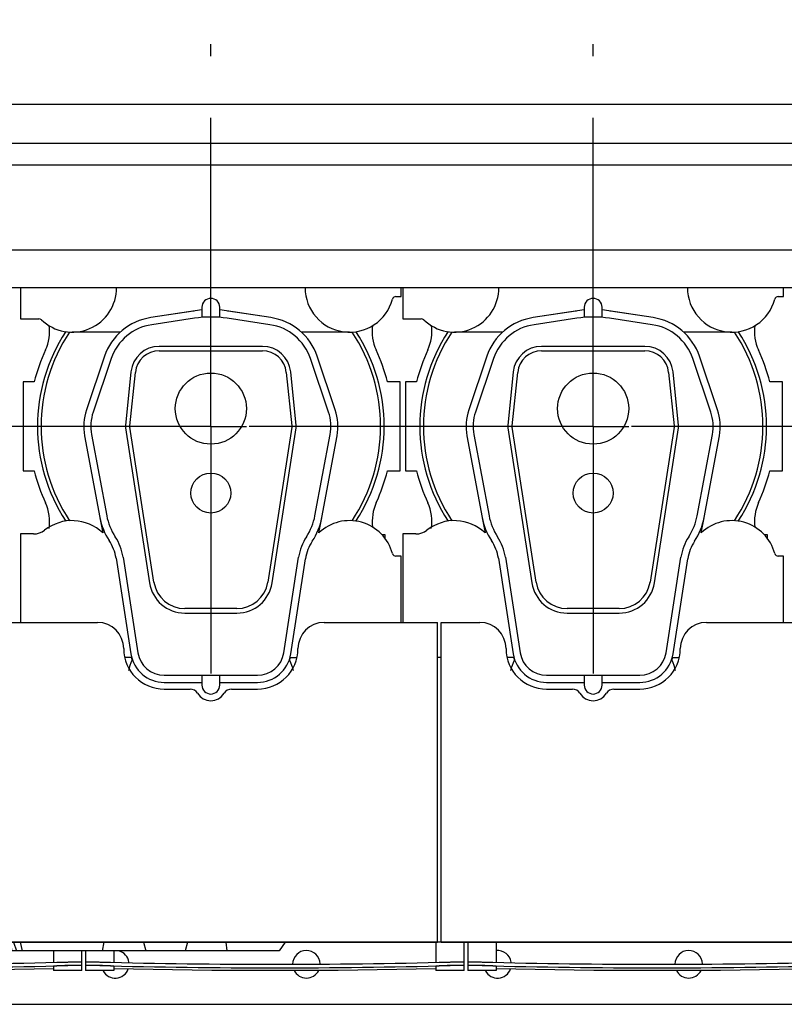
# Model space of a CAD drawing. Header units: millimetres. Extents: x 0 to 841, y 0 to 594.
# Tile 25 of 58: x 597 to 640, y 182 to 238. Entities that reach past the tile are written whole.
import ezdxf
from ezdxf.enums import TextEntityAlignment as Align

# ---------------------------------------------------------------- set-up
doc = ezdxf.new("R2010")
doc.units = ezdxf.units.MM
doc.header["$LTSCALE"] = 46.255
doc.linetypes.add('CENTER', pattern=[0.6, 0.375, -0.075, 0.075, -0.075])
doc.layers.get('0').update_dxf_attribs({"linetype": 'CONTINUOUS'})
for name, color, linetype in [('25087_000000_IMO-2_SKL_PBL456', 7, 'CONTINUOUS'), ('25087_030000_TLKGS_V_ABL439', 7, 'CONTINUOUS'), ('25087_100000_TLKGS_V_ABL440', 7, 'CONTINUOUS'), ('25087_200000_TLKGS_V_ABL450', 7, 'CONTINUOUS'), ('25087_700000_TLKGS_V_ABL445', 7, 'CONTINUOUS'), ('top_7_VBL429', 7, 'CONTINUOUS')]:
    doc.layers.add(name, color=color, linetype=linetype)
doc.styles.get("Standard").update_dxf_attribs({"font": 'txt', "width": 0.6})
doc.dimstyles.new('DIMSTYLE_2', dxfattribs={"dimtxt": 3.5, "dimasz": 3.5, "dimexe": 1.8, "dimexo": 0, "dimgap": 0.875, "dimtad": 1, "dimdec": 0, "dimlfac": 20, "dimdsep": 46, "dimtxsty": 'STANDARD', "dimblk": '_FILLED', "dimblk1": '_FILLED', "dimblk2": '_FILLED', "dimcen": 0.09, "dimadec": 0, "dimazin": 0, "dimtp": 2, "dimtm": 2, "dimtfac": 1, "dimtdec": 0, "dimtofl": 0, "dimtmove": 0, "dimatfit": 3, "dimldrblk": '_FILLED', "dimfxl": 1, "dimtolj": 1, "dimarcsym": 0})

# ---------------------------------------------------------------- blocks, each defined once
blk = doc.blocks.new('_FILLED')
at = {"color": 0, "linetype": 'BYBLOCK'}
blk.add_solid([(0, 0), (-1, 0.167), (-1, -0.167)], dxfattribs=at)
blk = doc.blocks.new('*D3')
at = {"color": 2, "linetype": 'CONTINUOUS'}
for p, q in [((466.4, 247.5), (466.4, 290.601)), ((758.097, 220.292), (758.097, 290.601)), ((466.4, 288.8), (612.249, 288.8)), ((758.097, 288.8), (612.249, 288.8))]:
    blk.add_line(p, q, dxfattribs=at)
at = {"color": 2, "linetype": 'CONTINUOUS', "xscale": 3.5, "yscale": 3.5, "zscale": 3.5, "rotation": 180}
blk.add_blockref('_FILLED', (466.4, 288.8), dxfattribs=at)
at = {"color": 2, "linetype": 'CONTINUOUS', "xscale": 3.5, "yscale": 3.5, "zscale": 3.5}
blk.add_blockref('_FILLED', (758.097, 288.8), dxfattribs=at)
at = {"color": 2, "linetype": 'CONTINUOUS', "width": 0.654762}
blk.add_text('5834', height=3.5, dxfattribs=at).set_placement((612.249, 289.675), align=Align.CENTER)
blk = doc.blocks.new('25087_111000_21_SIMPLE1_T1_A_PBL442', base_point=(578.375, 213.938))
at = {"layer": '25087_111000_21_SIMPLE1_T1_A_PBL442', "color": 7, "linetype": 'CONTINUOUS'}
for p, q in [((620.45, 186), (620.25, 186)), ((485.175, 182.5), (664.4, 182.5))]:
    blk.add_line(p, q, dxfattribs=at)
for centre, start, end in [((602.125, 184.75), 8.7984, 75.7312), ((612.875, 184.75), 2.4062, 179.0556), ((623.625, 184.75), 8.7984, 95.4488), ((634.375, 184.75), 2.4062, 179.0556), ((602.125, 184.75), 208.1676, 340.0843), ((612.875, 184.75), 206.8041, 333.1958), ((623.625, 184.75), 208.1676, 340.0843), ((634.375, 184.75), 206.8041, 333.1958)]:
    blk.add_arc(centre, 0.775, start, end, dxfattribs=at)
blk = doc.blocks.new('25087_111000_21_SIMPLE1_T2_A_PBL513', base_point=(629.05, 214.681))
at = {"layer": '25087_111000_21_SIMPLE1_T2_A_PBL513', "color": 7, "linetype": 'CONTINUOUS'}
for p, q in [((619.064, 217.5), (618.45, 217.5)), ((618.45, 217.5), (618.45, 212.5)), ((639.65, 217.5), (638.936, 217.5)), ((639.65, 212.5), (639.65, 217.5)), ((618.45, 212.5), (619.064, 212.5)), ((638.936, 212.5), (639.65, 212.5)), ((638.801, 208.9), (638.625, 208.9)), ((638.801, 208.688), (638.801, 208.9))]:
    blk.add_line(p, q, dxfattribs=at)
for centre, radius, start, end in [((617.428, 220.347), 2.502, 335.2009, 7.4897), ((640.574, 220.349), 2.505, 172.6385, 204.8049), ((629, 215), 10.245, 155.2009, 165.8767), ((629, 215), 10.245, 14.1233, 24.8049), ((629, 215), 10.245, 194.1233, 204.8044), ((629, 215), 10.245, 335.2611, 345.8767), ((617.426, 209.651), 2.505, 350.8527, 24.8044), ((640.598, 209.656), 2.524, 155.2593, 187.4518)]:
    blk.add_arc(centre, radius, start, end, dxfattribs=at)
blk = doc.blocks.new('25087_111000_21_SIMPLE1_T2_A_PBL514', base_point=(607.55, 214.681))
at = {"layer": '25087_111000_21_SIMPLE1_T2_A_PBL514', "color": 7, "linetype": 'CONTINUOUS'}
for p, q in [((597.564, 217.5), (596.95, 217.5)), ((596.95, 217.5), (596.95, 212.5)), ((618.15, 217.5), (617.436, 217.5)), ((618.15, 212.5), (618.15, 217.5)), ((596.95, 212.5), (597.564, 212.5)), ((617.436, 212.5), (618.15, 212.5)), ((617.301, 208.9), (617.125, 208.9)), ((617.301, 208.688), (617.301, 208.9))]:
    blk.add_line(p, q, dxfattribs=at)
for centre, radius, start, end in [((595.928, 220.347), 2.502, 335.2009, 7.4897), ((619.074, 220.349), 2.505, 172.6385, 204.8049), ((607.5, 215), 10.245, 155.2009, 165.8767), ((607.5, 215), 10.245, 14.1233, 24.8049), ((607.5, 215), 10.245, 194.1233, 204.8044), ((607.5, 215), 10.245, 335.2611, 345.8767), ((595.926, 209.651), 2.505, 350.8527, 24.8044), ((619.098, 209.656), 2.524, 155.2593, 187.4518)]:
    blk.add_arc(centre, radius, start, end, dxfattribs=at)
blk = doc.blocks.new('25087_111000_21_SIMPLE1_A_ABL441', base_point=(578.375, 213.938))
at = {"layer": '25087_111000_21_SIMPLE1_T1_A_PBL442'}
blk.add_blockref('25087_111000_21_SIMPLE1_T1_A_PBL442', (578.375, 213.938), dxfattribs=at)
at = {"layer": '25087_111000_21_SIMPLE1_T2_A_PBL513'}
blk.add_blockref('25087_111000_21_SIMPLE1_T2_A_PBL513', (629.05, 214.681), dxfattribs=at)
at = {"layer": '25087_111000_21_SIMPLE1_T2_A_PBL514'}
blk.add_blockref('25087_111000_21_SIMPLE1_T2_A_PBL514', (607.55, 214.681), dxfattribs=at)
blk = doc.blocks.new('25087_111200_24_SIMPLE1_T3_X_PBL481', base_point=(632.6, 185.2))
at = {"layer": '25087_111200_24_SIMPLE1_T3_X_PBL481', "color": 7, "linetype": 'CONTINUOUS'}
for p, q in [((621.95, 186), (621.95, 184.4)), ((623.55, 186), (623.55, 184.863)), ((641.65, 186), (641.65, 184.863)), ((643.25, 184.4), (643.25, 186)), ((621.95, 184.681), (621.95, 184.681)), ((623.55, 184.4), (621.95, 184.4)), ((622.7, 184.88), (622.75, 184.878)), ((622.75, 184.678), (622.7, 184.679)), ((623.55, 184.639), (623.55, 184.4)), ((641.65, 184.639), (641.65, 184.4)), ((643.25, 184.4), (641.65, 184.4)), ((642.45, 184.878), (642.5, 184.88)), ((642.5, 184.679), (642.45, 184.678)), ((643.25, 184.681), (643.25, 184.681))]:
    blk.add_line(p, q, dxfattribs=at)
blk.add_lwpolyline([(623.55, 184.52), (629.047, 184.417), (636.153, 184.417), (641.65, 184.52)], dxfattribs=at)
for radius, start, end in [(378.214, 268.50765, 271.49235), (378.414, 268.50844, 271.49156)]:
    blk.add_arc((632.6, 562.964), radius, start, end, dxfattribs=at)
for points, knots in [([(621.95, 184.882), (621.95, 184.884), (621.957, 184.884), (621.966, 184.886), (621.985, 184.886), (622.009, 184.887), (622.041, 184.888), (622.095, 184.889), (622.176, 184.889), (622.289, 184.888), (622.417, 184.886), (622.556, 184.883), (622.651, 184.881), (622.7, 184.88)], [0, 0, 0, 0, 0.005255, 0.019758, 0.043633, 0.076691, 0.118629, 0.16905, 0.293333, 0.444777, 0.617559, 0.805035, 1, 1, 1, 1]), ([(622.7, 184.679), (622.651, 184.681), (622.556, 184.683), (622.417, 184.686), (622.289, 184.688), (622.176, 184.689), (622.095, 184.689), (622.041, 184.688), (622.009, 184.687), (621.985, 184.686), (621.966, 184.686), (621.957, 184.684), (621.95, 184.683), (621.95, 184.682)], [0, 0, 0, 0, 0.194964, 0.38244, 0.555223, 0.706666, 0.83095, 0.881371, 0.92331, 0.956368, 0.980242, 0.994746, 1, 1, 1, 1]), ([(622.75, 184.678), (622.698, 184.68), (622.596, 184.682), (622.448, 184.685), (622.312, 184.687), (622.192, 184.688), (622.105, 184.688), (622.048, 184.687), (622.014, 184.687), (621.988, 184.685), (621.967, 184.685), (621.958, 184.683), (621.95, 184.682), (621.95, 184.681)], [0, 0, 0, 0, 0.194623, 0.381798, 0.554357, 0.705687, 0.829993, 0.880481, 0.922526, 0.95573, 0.979789, 0.994513, 1, 1, 1, 1]), ([(623.55, 184.639), (623.55, 184.641), (623.542, 184.642), (623.533, 184.644), (623.513, 184.646), (623.487, 184.648), (623.453, 184.651), (623.396, 184.654), (623.308, 184.659), (623.189, 184.664), (623.052, 184.669), (622.904, 184.674), (622.802, 184.677), (622.75, 184.678)], [0, 0, 0, 0, 0.005353, 0.019958, 0.043924, 0.077058, 0.119053, 0.169511, 0.293806, 0.445188, 0.617855, 0.805188, 1, 1, 1, 1]), ([(642.45, 184.678), (642.398, 184.677), (642.296, 184.674), (642.148, 184.669), (642.011, 184.664), (641.892, 184.659), (641.804, 184.654), (641.747, 184.651), (641.713, 184.648), (641.687, 184.646), (641.667, 184.644), (641.658, 184.642), (641.65, 184.641), (641.65, 184.639)], [0, 0, 0, 0, 0.194812, 0.382145, 0.554812, 0.706194, 0.830489, 0.880947, 0.922942, 0.956076, 0.980042, 0.994647, 1, 1, 1, 1]), ([(643.25, 184.681), (643.25, 184.682), (643.242, 184.683), (643.233, 184.685), (643.212, 184.685), (643.186, 184.687), (643.152, 184.687), (643.095, 184.688), (643.008, 184.688), (642.888, 184.687), (642.752, 184.685), (642.604, 184.682), (642.502, 184.68), (642.45, 184.678)], [0, 0, 0, 0, 0.005487, 0.020211, 0.04427, 0.077474, 0.119519, 0.170007, 0.294313, 0.445643, 0.618202, 0.805377, 1, 1, 1, 1]), ([(642.5, 184.88), (642.549, 184.881), (642.644, 184.883), (642.783, 184.886), (642.911, 184.888), (643.024, 184.889), (643.105, 184.889), (643.159, 184.888), (643.191, 184.887), (643.215, 184.886), (643.234, 184.886), (643.243, 184.884), (643.25, 184.884), (643.25, 184.882)], [0, 0, 0, 0, 0.194964, 0.38244, 0.555222, 0.706666, 0.83095, 0.881371, 0.923309, 0.956367, 0.980242, 0.994745, 1, 1, 1, 1]), ([(643.246, 184.684), (643.237, 184.685), (643.211, 184.687), (643.13, 184.689), (642.98, 184.688), (642.757, 184.686), (642.59, 184.682), (642.5, 184.679)], [0, 0, 0, 0, 0.03599, 0.104167, 0.327214, 0.63967, 1, 1, 1, 1]), ([(643.25, 184.682), (643.25, 184.683), (643.248, 184.683), (643.247, 184.684), (643.246, 184.684)], [0, 0, 0, 0, 0.29739, 1, 1, 1, 1])]:
    blk.add_open_spline(points, degree=3, knots=knots, dxfattribs=at)
blk = doc.blocks.new('25087_111200_24_SIMPLE1_T3_X_PBL482', base_point=(611.1, 185.2))
at = {"layer": '25087_111200_24_SIMPLE1_T3_X_PBL482', "color": 7, "linetype": 'CONTINUOUS'}
for p, q in [((600.45, 185.5), (600.45, 184.4)), ((602.05, 185.5), (602.05, 184.863)), ((620.15, 186), (620.15, 184.863)), ((621.75, 184.4), (621.75, 186)), ((600.45, 184.681), (600.45, 184.681)), ((602.05, 184.4), (600.45, 184.4)), ((601.2, 184.88), (601.25, 184.878)), ((601.25, 184.678), (601.2, 184.679)), ((602.05, 184.639), (602.05, 184.4)), ((620.15, 184.639), (620.15, 184.4)), ((621.75, 184.4), (620.15, 184.4)), ((620.95, 184.878), (621, 184.88)), ((621, 184.679), (620.95, 184.678)), ((621.75, 184.681), (621.75, 184.681))]:
    blk.add_line(p, q, dxfattribs=at)
blk.add_lwpolyline([(602.05, 184.52), (607.547, 184.417), (614.653, 184.417), (620.15, 184.52)], dxfattribs=at)
for radius, start, end in [(378.214, 268.50765, 271.49235), (378.414, 268.50844, 271.49156)]:
    blk.add_arc((611.1, 562.964), radius, start, end, dxfattribs=at)
for points, knots in [([(600.45, 184.882), (600.45, 184.884), (600.457, 184.884), (600.466, 184.886), (600.485, 184.886), (600.509, 184.887), (600.541, 184.888), (600.595, 184.889), (600.676, 184.889), (600.789, 184.888), (600.917, 184.886), (601.056, 184.883), (601.151, 184.881), (601.2, 184.88)], [0, 0, 0, 0, 0.005255, 0.019758, 0.043633, 0.076691, 0.118629, 0.16905, 0.293333, 0.444777, 0.617559, 0.805035, 1, 1, 1, 1]), ([(601.2, 184.679), (601.151, 184.681), (601.056, 184.683), (600.917, 184.686), (600.789, 184.688), (600.676, 184.689), (600.595, 184.689), (600.541, 184.688), (600.509, 184.687), (600.485, 184.686), (600.466, 184.686), (600.457, 184.684), (600.45, 184.683), (600.45, 184.682)], [0, 0, 0, 0, 0.194964, 0.38244, 0.555223, 0.706666, 0.83095, 0.881371, 0.92331, 0.956368, 0.980242, 0.994746, 1, 1, 1, 1]), ([(601.25, 184.678), (601.198, 184.68), (601.096, 184.682), (600.948, 184.685), (600.812, 184.687), (600.692, 184.688), (600.605, 184.688), (600.548, 184.687), (600.514, 184.687), (600.488, 184.685), (600.467, 184.685), (600.458, 184.683), (600.45, 184.682), (600.45, 184.681)], [0, 0, 0, 0, 0.194623, 0.381798, 0.554357, 0.705687, 0.829993, 0.880481, 0.922526, 0.95573, 0.979789, 0.994513, 1, 1, 1, 1]), ([(602.05, 184.639), (602.05, 184.641), (602.042, 184.642), (602.033, 184.644), (602.013, 184.646), (601.987, 184.648), (601.953, 184.651), (601.896, 184.654), (601.808, 184.659), (601.689, 184.664), (601.552, 184.669), (601.404, 184.674), (601.302, 184.677), (601.25, 184.678)], [0, 0, 0, 0, 0.005353, 0.019958, 0.043924, 0.077058, 0.119053, 0.169511, 0.293806, 0.445188, 0.617855, 0.805188, 1, 1, 1, 1]), ([(620.95, 184.678), (620.898, 184.677), (620.796, 184.674), (620.648, 184.669), (620.511, 184.664), (620.392, 184.659), (620.304, 184.654), (620.247, 184.651), (620.213, 184.648), (620.187, 184.646), (620.167, 184.644), (620.158, 184.642), (620.15, 184.641), (620.15, 184.639)], [0, 0, 0, 0, 0.194812, 0.382145, 0.554812, 0.706194, 0.830489, 0.880947, 0.922942, 0.956076, 0.980042, 0.994647, 1, 1, 1, 1]), ([(621.75, 184.681), (621.75, 184.682), (621.742, 184.683), (621.733, 184.685), (621.712, 184.685), (621.686, 184.687), (621.652, 184.687), (621.595, 184.688), (621.508, 184.688), (621.388, 184.687), (621.252, 184.685), (621.104, 184.682), (621.002, 184.68), (620.95, 184.678)], [0, 0, 0, 0, 0.005487, 0.020211, 0.04427, 0.077474, 0.119519, 0.170007, 0.294313, 0.445643, 0.618202, 0.805377, 1, 1, 1, 1]), ([(621, 184.88), (621.049, 184.881), (621.144, 184.883), (621.283, 184.886), (621.411, 184.888), (621.524, 184.889), (621.605, 184.889), (621.659, 184.888), (621.691, 184.887), (621.715, 184.886), (621.734, 184.886), (621.743, 184.884), (621.75, 184.884), (621.75, 184.882)], [0, 0, 0, 0, 0.194964, 0.38244, 0.555222, 0.706666, 0.83095, 0.881371, 0.923309, 0.956367, 0.980242, 0.994745, 1, 1, 1, 1]), ([(621.746, 184.684), (621.737, 184.685), (621.711, 184.687), (621.63, 184.689), (621.48, 184.688), (621.257, 184.686), (621.09, 184.682), (621, 184.679)], [0, 0, 0, 0, 0.03599, 0.104167, 0.327214, 0.63967, 1, 1, 1, 1]), ([(621.75, 184.682), (621.75, 184.683), (621.748, 184.683), (621.747, 184.684), (621.746, 184.684)], [0, 0, 0, 0, 0.29739, 1, 1, 1, 1])]:
    blk.add_open_spline(points, degree=3, knots=knots, dxfattribs=at)
blk = doc.blocks.new('25087_111200_24_SIMPLE1_T3_X_PBL483', base_point=(589.6, 185.2))
at = {"layer": '25087_111200_24_SIMPLE1_T3_X_PBL483', "color": 7, "linetype": 'CONTINUOUS'}
for p, q in [((578.95, 186), (578.95, 184.4)), ((580.55, 186), (580.55, 184.863)), ((598.65, 185.5), (598.65, 184.863)), ((600.25, 184.4), (600.25, 185.5)), ((578.95, 184.681), (578.95, 184.681)), ((580.55, 184.4), (578.95, 184.4)), ((579.7, 184.88), (579.75, 184.878)), ((579.75, 184.678), (579.7, 184.679)), ((580.55, 184.639), (580.55, 184.4)), ((598.65, 184.639), (598.65, 184.4)), ((600.25, 184.4), (598.65, 184.4)), ((599.45, 184.878), (599.5, 184.88)), ((599.5, 184.679), (599.45, 184.678)), ((600.25, 184.681), (600.25, 184.681))]:
    blk.add_line(p, q, dxfattribs=at)
blk.add_lwpolyline([(580.55, 184.52), (586.047, 184.417), (593.153, 184.417), (598.65, 184.52)], dxfattribs=at)
for radius, start, end in [(378.214, 268.50765, 271.49235), (378.414, 268.50844, 271.49156)]:
    blk.add_arc((589.6, 562.964), radius, start, end, dxfattribs=at)
for points, knots in [([(578.95, 184.882), (578.95, 184.884), (578.957, 184.884), (578.966, 184.886), (578.985, 184.886), (579.009, 184.887), (579.041, 184.888), (579.095, 184.889), (579.176, 184.889), (579.289, 184.888), (579.417, 184.886), (579.556, 184.883), (579.651, 184.881), (579.7, 184.88)], [0, 0, 0, 0, 0.005255, 0.019758, 0.043633, 0.076691, 0.118629, 0.16905, 0.293333, 0.444777, 0.617559, 0.805035, 1, 1, 1, 1]), ([(579.7, 184.679), (579.651, 184.681), (579.556, 184.683), (579.417, 184.686), (579.289, 184.688), (579.176, 184.689), (579.095, 184.689), (579.041, 184.688), (579.009, 184.687), (578.985, 184.686), (578.966, 184.686), (578.957, 184.684), (578.95, 184.683), (578.95, 184.682)], [0, 0, 0, 0, 0.194964, 0.38244, 0.555223, 0.706666, 0.83095, 0.881371, 0.92331, 0.956368, 0.980242, 0.994746, 1, 1, 1, 1]), ([(579.75, 184.678), (579.698, 184.68), (579.596, 184.682), (579.448, 184.685), (579.312, 184.687), (579.192, 184.688), (579.105, 184.688), (579.048, 184.687), (579.014, 184.687), (578.988, 184.685), (578.967, 184.685), (578.958, 184.683), (578.95, 184.682), (578.95, 184.681)], [0, 0, 0, 0, 0.194623, 0.381798, 0.554357, 0.705687, 0.829993, 0.880481, 0.922526, 0.95573, 0.979789, 0.994513, 1, 1, 1, 1]), ([(580.55, 184.639), (580.55, 184.641), (580.542, 184.642), (580.533, 184.644), (580.513, 184.646), (580.487, 184.648), (580.453, 184.651), (580.396, 184.654), (580.308, 184.659), (580.189, 184.664), (580.052, 184.669), (579.904, 184.674), (579.802, 184.677), (579.75, 184.678)], [0, 0, 0, 0, 0.005353, 0.019958, 0.043924, 0.077058, 0.119053, 0.169511, 0.293806, 0.445188, 0.617855, 0.805188, 1, 1, 1, 1]), ([(599.45, 184.678), (599.398, 184.677), (599.296, 184.674), (599.148, 184.669), (599.011, 184.664), (598.892, 184.659), (598.804, 184.654), (598.747, 184.651), (598.713, 184.648), (598.687, 184.646), (598.667, 184.644), (598.658, 184.642), (598.65, 184.641), (598.65, 184.639)], [0, 0, 0, 0, 0.194812, 0.382145, 0.554812, 0.706194, 0.830489, 0.880947, 0.922942, 0.956076, 0.980042, 0.994647, 1, 1, 1, 1]), ([(600.25, 184.681), (600.25, 184.682), (600.242, 184.683), (600.233, 184.685), (600.212, 184.685), (600.186, 184.687), (600.152, 184.687), (600.095, 184.688), (600.008, 184.688), (599.888, 184.687), (599.752, 184.685), (599.604, 184.682), (599.502, 184.68), (599.45, 184.678)], [0, 0, 0, 0, 0.005487, 0.020211, 0.04427, 0.077474, 0.119519, 0.170007, 0.294313, 0.445643, 0.618202, 0.805377, 1, 1, 1, 1]), ([(599.5, 184.88), (599.549, 184.881), (599.644, 184.883), (599.783, 184.886), (599.911, 184.888), (600.024, 184.889), (600.105, 184.889), (600.159, 184.888), (600.191, 184.887), (600.215, 184.886), (600.234, 184.886), (600.243, 184.884), (600.25, 184.884), (600.25, 184.882)], [0, 0, 0, 0, 0.194964, 0.38244, 0.555222, 0.706666, 0.83095, 0.881371, 0.923309, 0.956367, 0.980242, 0.994745, 1, 1, 1, 1]), ([(600.246, 184.684), (600.237, 184.685), (600.211, 184.687), (600.13, 184.689), (599.98, 184.688), (599.757, 184.686), (599.59, 184.682), (599.5, 184.679)], [0, 0, 0, 0, 0.03599, 0.104167, 0.327214, 0.63967, 1, 1, 1, 1]), ([(600.25, 184.682), (600.25, 184.683), (600.248, 184.683), (600.247, 184.684), (600.246, 184.684)], [0, 0, 0, 0, 0.29739, 1, 1, 1, 1])]:
    blk.add_open_spline(points, degree=3, knots=knots, dxfattribs=at)
blk = doc.blocks.new('25087_111200_24_SIMPLE1_X_ABL443', base_point=(579.212, 192.95))
at = {"layer": '25087_111200_24_SIMPLE1_T3_X_PBL481'}
blk.add_blockref('25087_111200_24_SIMPLE1_T3_X_PBL481', (632.6, 185.2), dxfattribs=at)
at = {"layer": '25087_111200_24_SIMPLE1_T3_X_PBL482'}
blk.add_blockref('25087_111200_24_SIMPLE1_T3_X_PBL482', (611.1, 185.2), dxfattribs=at)
at = {"layer": '25087_111200_24_SIMPLE1_T3_X_PBL483'}
blk.add_blockref('25087_111200_24_SIMPLE1_T3_X_PBL483', (589.6, 185.2), dxfattribs=at)
blk = doc.blocks.new('25087_171000_21_SIMPLE1_T1_A_PBL449', base_point=(577.375, 197.512))
at = {"layer": '25087_171000_21_SIMPLE1_T1_A_PBL449', "color": 7, "linetype": 'CONTINUOUS'}
for p, q in [((592.375, 203.975), (601.125, 203.975)), ((613.875, 203.975), (620.25, 203.975)), ((620.25, 186), (620.25, 203.975)), ((620.45, 203.975), (622.625, 203.975)), ((620.45, 186), (620.45, 203.975)), ((635.375, 203.975), (644.125, 203.975)), ((604.875, 200.225), (606.332, 200.225)), ((608.668, 200.225), (610.125, 200.225)), ((626.375, 200.225), (627.832, 200.225)), ((630.168, 200.225), (631.625, 200.225)), ((620.25, 186), (577.45, 186)), ((577.45, 186), (620.25, 186)), ((666.25, 186), (620.45, 186)), ((620.45, 186), (666.25, 186))]:
    blk.add_line(p, q, dxfattribs=at)
for centre, radius, start, end in [((601.125, 202.5), 1.475, 0, 90), ((613.875, 202.5), 1.475, 90, 180), ((622.625, 202.5), 1.475, 0, 90), ((635.375, 202.5), 1.475, 90, 180), ((604.875, 202.5), 2.275, 180, 270), ((610.125, 202.5), 2.275, 270, 360), ((626.375, 202.5), 2.275, 180, 270), ((631.625, 202.5), 2.275, 270, 360), ((606.332, 199.725), 0.5, 31.8214, 90), ((607.5, 200.45), 0.875, 211.8214, 328.1786), ((608.668, 199.725), 0.5, 90, 148.1786), ((627.832, 199.725), 0.5, 31.8214, 90), ((629, 200.45), 0.875, 211.8214, 328.1786), ((630.168, 199.725), 0.5, 90, 148.1786)]:
    blk.add_arc(centre, radius, start, end, dxfattribs=at)
blk = doc.blocks.new('25087_171000_21_SIMPLE1_T2_A_PBL485', base_point=(598.924, 185.75))
at = {"layer": '25087_171000_21_SIMPLE1_T2_A_PBL485', "color": 7, "linetype": 'CONTINUOUS'}
for p, q in [((586.175, 186), (586.35, 185.5)), ((611.35, 185.5), (586.35, 185.5)), ((587.922, 186), (588.025, 185.5)), ((590.405, 186), (590.302, 185.5)), ((591.211, 186), (591.211, 185.5)), ((592.016, 186), (592.119, 185.5)), ((594.5, 186), (594.397, 185.5)), ((595.75, 186), (595.75, 185.5)), ((596.21, 186), (596.313, 185.5)), ((596.393, 186), (596.567, 185.5)), ((596.786, 186), (596.889, 185.5)), ((601.474, 186), (601.396, 185.5)), ((603.716, 186), (603.85, 185.5)), ((606.184, 186), (606.05, 185.5)), ((608.345, 186), (608.4, 185.5)), ((611.673, 186), (611.35, 185.5))]:
    blk.add_line(p, q, dxfattribs=at)
blk = doc.blocks.new('25087_171000_21_SIMPLE1_A_ABL448', base_point=(577.375, 197.262))
at = {"layer": '25087_171000_21_SIMPLE1_T1_A_PBL449'}
blk.add_blockref('25087_171000_21_SIMPLE1_T1_A_PBL449', (577.375, 197.512), dxfattribs=at)
at = {"layer": '25087_171000_21_SIMPLE1_T2_A_PBL485'}
blk.add_blockref('25087_171000_21_SIMPLE1_T2_A_PBL485', (598.924, 185.75), dxfattribs=at)
blk = doc.blocks.new('25087_100000_TLKGS_V_ABL440', base_point=(579.425, 212.562))
at = {"layer": '25087_111000_21_SIMPLE1_A_ABL441'}
blk.add_blockref('25087_111000_21_SIMPLE1_A_ABL441', (578.375, 213.938), dxfattribs=at)
at = {"layer": '25087_111200_24_SIMPLE1_X_ABL443'}
blk.add_blockref('25087_111200_24_SIMPLE1_X_ABL443', (579.212, 192.95), dxfattribs=at)
at = {"layer": '25087_171000_21_SIMPLE1_A_ABL448'}
blk.add_blockref('25087_171000_21_SIMPLE1_A_ABL448', (577.375, 197.262), dxfattribs=at)
blk = doc.blocks.new('25087_727000_27_SIMPLE1_T1_B_PBL447', base_point=(609.782, 249.476))
at = {"layer": '25087_727000_27_SIMPLE1_T1_B_PBL447', "color": 7, "linetype": 'CONTINUOUS'}
for p, q in [((485.4, 233.115), (662.568, 233.115)), ((485.4, 230.934), (662.568, 230.934)), ((485.4, 229.713), (662.568, 229.713)), ((662.568, 224.918), (487.65, 224.918)), ((487.65, 222.802), (663.075, 222.802))]:
    blk.add_line(p, q, dxfattribs=at)
blk = doc.blocks.new('25087_727000_27_SIMPLE1_B_ABL446', base_point=(609.782, 249.476))
at = {"layer": '25087_727000_27_SIMPLE1_T1_B_PBL447'}
blk.add_blockref('25087_727000_27_SIMPLE1_T1_B_PBL447', (609.782, 249.476), dxfattribs=at)
blk = doc.blocks.new('25087_700000_TLKGS_V_ABL445', base_point=(609.782, 249.476))
at = {"layer": '25087_727000_27_SIMPLE1_B_ABL446'}
blk.add_blockref('25087_727000_27_SIMPLE1_B_ABL446', (609.782, 249.476), dxfattribs=at)
blk = doc.blocks.new('25007_210700_21_SIMPLE1_T2_A_PBL498', base_point=(607.5, 211.075))
at = {"layer": '25007_210700_21_SIMPLE1_T2_A_PBL498', "color": 7, "linetype": 'CONTINUOUS'}
for p, q in [((607, 221.545), (604.12, 221.114)), ((607, 221.7), (607, 221.13)), ((608, 221.13), (608, 221.7)), ((610.88, 221.114), (608, 221.545)), ((606.583, 221.081), (604.175, 220.718)), ((610.825, 220.718), (608.417, 221.081)), ((610.4, 219.5), (604.6, 219.5)), ((601.521, 218.941), (600.503, 215.929)), ((601.9, 218.813), (600.882, 215.801)), ((604.6, 219.25), (610.4, 219.25)), ((614.118, 215.801), (613.1, 218.813)), ((614.497, 215.929), (613.479, 218.941)), ((603.008, 218.064), (602.699, 215.057)), ((602.948, 215.031), (603.257, 218.038)), ((611.743, 218.038), (612.052, 215.031)), ((612.301, 215.057), (611.992, 218.064)), ((602.703, 214.915), (604.055, 206.194)), ((604.302, 206.232), (602.95, 214.953)), ((612.05, 214.953), (610.698, 206.232)), ((610.945, 206.194), (612.297, 214.915)), ((600.399, 214.467), (601.258, 209.874)), ((600.793, 214.541), (601.645, 209.978)), ((613.355, 209.978), (614.207, 214.541)), ((613.742, 209.874), (614.601, 214.467)), ((602.565, 207.644), (603.398, 202.27)), ((611.602, 202.27), (612.435, 207.644)), ((602.17, 207.583), (603.002, 202.209)), ((611.998, 202.209), (612.826, 207.554)), ((608.969, 204.75), (606.031, 204.75)), ((606.031, 204.5), (608.969, 204.5)), ((604.88, 201), (610.12, 201)), ((607, 201), (607, 200.45)), ((608, 200.45), (608, 201)), ((604.88, 200.6), (607, 200.6)), ((608, 200.6), (610.12, 200.6))]:
    blk.add_line(p, q, dxfattribs=at)
for centre, radius in [((607.5, 216), 2), ((607.5, 211.25), 1.125)]:
    blk.add_circle(centre, radius, dxfattribs=at)
for centre, radius, start, end in [((607.5, 221.7), 0.5, 0, 180), ((604.6, 217.9), 3.25, 98.5, 161.3188), ((607.5, 215), 6.15, 81.4246, 98.5754), ((610.4, 217.9), 3.25, 18.6812, 81.5), ((604.6, 217.9), 2.85, 98.5754, 161.3188), ((610.4, 217.9), 2.85, 18.6812, 81.4246), ((604.6, 217.9), 1.6, 90, 174.1275), ((610.4, 217.9), 1.6, 5.8725, 90), ((604.6, 217.9), 1.35, 90, 174.1275), ((610.4, 217.9), 1.35, 5.8725, 90), ((603.25, 215), 2.9, 161.3188, 190.586), ((603.25, 215), 2.5, 161.3188, 190.5862), ((611.75, 215), 2.5, 349.4138, 18.6812), ((611.75, 215), 2.9, 349.414, 18.6812), ((603.25, 215), 0.554, 174.1275, 188.8104), ((603.25, 215), 0.304, 174.1275, 188.8104), ((611.75, 215), 0.304, 351.1896, 5.8725), ((611.75, 215), 0.554, 351.1896, 5.8725), ((604.694, 210.516), 3.496, 190.586, 213.5834), ((604.84, 210.575), 3.25, 190.5862, 213.2895), ((610.16, 210.575), 3.25, 326.7105, 349.4138), ((610.154, 210.544), 3.65, 326.7342, 349.414), ((599.7, 207.2), 2.899, 8.8104, 33.2895), ((615.3, 207.2), 2.899, 146.7105, 171.1896), ((599.7, 207.2), 2.499, 8.8104, 33.5834), ((615.297, 207.171), 2.5, 146.7342, 171.1896), ((606.031, 206.5), 2, 188.8104, 270), ((606.031, 206.5), 1.75, 188.8104, 270), ((608.969, 206.5), 1.75, 270, 351.1896), ((608.969, 206.5), 2, 270, 351.1896), ((604.88, 202.5), 1.9, 188.8104, 270), ((604.88, 202.5), 1.5, 188.8104, 270), ((610.12, 202.5), 1.5, 270, 351.1896), ((610.12, 202.5), 1.9, 270, 351.1896), ((607.5, 200.45), 0.5, 180, 360)]:
    blk.add_arc(centre, radius, start, end, dxfattribs=at)
blk = doc.blocks.new('25007_210700_21_SIMPLE1_T1_A_PBL505', base_point=(607.5, 213.025))
at = {"layer": '25007_210700_21_SIMPLE1_T1_A_PBL505', "color": 7, "linetype": 'CONTINUOUS'}
for p, q in [((596.8, 222.802), (596.8, 221.05)), ((618.2, 222.3), (618.2, 222.802)), ((617.908, 222.3), (618.2, 222.3)), ((606.523, 221.477), (604.12, 221.114)), ((610.88, 221.114), (608.477, 221.477)), ((596.8, 221.05), (597.833, 221.05)), ((602.409, 220.3), (599.7, 220.3)), ((615.3, 220.3), (612.591, 220.3)), ((601.263, 209.854), (601.421, 209.014)), ((613.579, 209.014), (613.737, 209.854)), ((597.535, 208.95), (596.8, 208.95)), ((596.8, 208.95), (596.8, 203.975)), ((618.2, 207.7), (617.908, 207.7)), ((618.2, 203.975), (618.2, 207.7)), ((603.035, 202), (602.657, 202)), ((603.035, 202), (603.061, 201.827)), ((611.939, 201.827), (611.965, 202)), ((611.965, 202), (612.343, 202))]:
    blk.add_line(p, q, dxfattribs=at)
for centre, radius, start, end in [((599.7, 222.8), 2.5, 226.2383, 0.0367), ((615.3, 222.8), 2.5, 179.8161, 344.9739), ((617.908, 222.1), 0.2, 90, 164.9739), ((607.5, 215), 6.55, 98.176, 98.5754), ((607.5, 215), 6.55, 81.4246, 81.824), ((597.833, 220.85), 0.2, 46.2383, 90), ((607.5, 215), 9.747, 146.8737, 213.1263), ((607.5, 215), 9.55, 146.2628, 213.7372), ((607.5, 215), 9.55, 326.2628, 33.7372), ((607.5, 215), 9.747, 326.8737, 33.1263), ((599.7, 207.2), 2.5, 46.5103, 128.2132), ((615.3, 207.2), 2.5, 15.0261, 133.4897), ((597.535, 209.95), 1, 270, 308.2132), ((617.908, 207.9), 0.2, 195.0261, 270), ((605.15, 200.75), 2.35, 152.7133, 166.9903), ((609.85, 200.75), 2.35, 13.0097, 27.2867)]:
    blk.add_arc(centre, radius, start, end, dxfattribs=at)
blk = doc.blocks.new('25007_210700_21_SIMPLE1_A_ABL497', base_point=(607.5, 212.875))
at = {"layer": '25007_210700_21_SIMPLE1_T1_A_PBL505'}
blk.add_blockref('25007_210700_21_SIMPLE1_T1_A_PBL505', (607.5, 213.025), dxfattribs=at)
at = {"layer": '25007_210700_21_SIMPLE1_T2_A_PBL498'}
blk.add_blockref('25007_210700_21_SIMPLE1_T2_A_PBL498', (607.5, 211.075), dxfattribs=at)
blk = doc.blocks.new('25007_210700_21_SIMPLE1_T2_A_PBL500', base_point=(629, 211.075))
at = {"layer": '25007_210700_21_SIMPLE1_T2_A_PBL500', "color": 7, "linetype": 'CONTINUOUS'}
for p, q in [((628.5, 221.545), (625.62, 221.114)), ((628.5, 221.7), (628.5, 221.13)), ((629.5, 221.13), (629.5, 221.7)), ((632.38, 221.114), (629.5, 221.545)), ((628.083, 221.081), (625.675, 220.718)), ((632.325, 220.718), (629.917, 221.081)), ((631.9, 219.5), (626.1, 219.5)), ((623.021, 218.941), (622.003, 215.929)), ((623.4, 218.813), (622.382, 215.801)), ((626.1, 219.25), (631.9, 219.25)), ((635.618, 215.801), (634.6, 218.813)), ((635.997, 215.929), (634.979, 218.941)), ((624.508, 218.064), (624.199, 215.057)), ((624.448, 215.031), (624.757, 218.038)), ((633.243, 218.038), (633.552, 215.031)), ((633.801, 215.057), (633.492, 218.064)), ((624.203, 214.915), (625.555, 206.194)), ((625.802, 206.232), (624.45, 214.953)), ((633.55, 214.953), (632.198, 206.232)), ((632.445, 206.194), (633.797, 214.915)), ((621.899, 214.467), (622.758, 209.874)), ((622.293, 214.541), (623.145, 209.978)), ((634.855, 209.978), (635.707, 214.541)), ((635.242, 209.874), (636.101, 214.467)), ((624.065, 207.644), (624.898, 202.27)), ((633.102, 202.27), (633.935, 207.644)), ((623.67, 207.583), (624.502, 202.209)), ((633.498, 202.209), (634.326, 207.554)), ((630.469, 204.75), (627.531, 204.75)), ((627.531, 204.5), (630.469, 204.5)), ((626.38, 201), (631.62, 201)), ((628.5, 201), (628.5, 200.45)), ((629.5, 200.45), (629.5, 201)), ((626.38, 200.6), (628.5, 200.6)), ((629.5, 200.6), (631.62, 200.6))]:
    blk.add_line(p, q, dxfattribs=at)
for centre, radius in [((629, 216), 2), ((629, 211.25), 1.125)]:
    blk.add_circle(centre, radius, dxfattribs=at)
for centre, radius, start, end in [((629, 221.7), 0.5, 0, 180), ((626.1, 217.9), 3.25, 98.5, 161.3188), ((629, 215), 6.15, 81.4246, 98.5754), ((631.9, 217.9), 3.25, 18.6812, 81.5), ((626.1, 217.9), 2.85, 98.5754, 161.3188), ((631.9, 217.9), 2.85, 18.6812, 81.4246), ((626.1, 217.9), 1.6, 90, 174.1275), ((631.9, 217.9), 1.6, 5.8725, 90), ((626.1, 217.9), 1.35, 90, 174.1275), ((631.9, 217.9), 1.35, 5.8725, 90), ((624.75, 215), 2.9, 161.3188, 190.586), ((624.75, 215), 2.5, 161.3188, 190.5862), ((633.25, 215), 2.5, 349.4138, 18.6812), ((633.25, 215), 2.9, 349.414, 18.6812), ((624.75, 215), 0.554, 174.1275, 188.8104), ((624.75, 215), 0.304, 174.1275, 188.8104), ((633.25, 215), 0.304, 351.1896, 5.8725), ((633.25, 215), 0.554, 351.1896, 5.8725), ((626.194, 210.516), 3.496, 190.586, 213.5834), ((626.34, 210.575), 3.25, 190.5862, 213.2895), ((631.66, 210.575), 3.25, 326.7105, 349.4138), ((631.654, 210.544), 3.65, 326.7342, 349.414), ((621.2, 207.2), 2.899, 8.8104, 33.2895), ((636.8, 207.2), 2.899, 146.7105, 171.1896), ((621.2, 207.2), 2.499, 8.8104, 33.5834), ((636.797, 207.171), 2.5, 146.7342, 171.1896), ((627.531, 206.5), 2, 188.8104, 270), ((627.531, 206.5), 1.75, 188.8104, 270), ((630.469, 206.5), 1.75, 270, 351.1896), ((630.469, 206.5), 2, 270, 351.1896), ((626.38, 202.5), 1.9, 188.8104, 270), ((626.38, 202.5), 1.5, 188.8104, 270), ((631.62, 202.5), 1.5, 270, 351.1896), ((631.62, 202.5), 1.9, 270, 351.1896), ((629, 200.45), 0.5, 180, 360)]:
    blk.add_arc(centre, radius, start, end, dxfattribs=at)
blk = doc.blocks.new('25007_210700_21_SIMPLE1_T1_A_PBL504', base_point=(629, 213.025))
at = {"layer": '25007_210700_21_SIMPLE1_T1_A_PBL504', "color": 7, "linetype": 'CONTINUOUS'}
for p, q in [((618.3, 222.802), (618.3, 221.05)), ((639.7, 222.3), (639.7, 222.802)), ((639.408, 222.3), (639.7, 222.3)), ((628.023, 221.477), (625.62, 221.114)), ((632.38, 221.114), (629.977, 221.477)), ((618.3, 221.05), (619.333, 221.05)), ((623.909, 220.3), (621.2, 220.3)), ((636.8, 220.3), (634.091, 220.3)), ((622.763, 209.854), (622.921, 209.014)), ((635.079, 209.014), (635.237, 209.854)), ((619.035, 208.95), (618.3, 208.95)), ((618.3, 208.95), (618.3, 203.975)), ((639.7, 207.7), (639.408, 207.7)), ((639.7, 203.975), (639.7, 207.7)), ((620.45, 202), (620.25, 202)), ((624.535, 202), (624.157, 202)), ((624.535, 202), (624.561, 201.827)), ((633.439, 201.827), (633.465, 202)), ((633.465, 202), (633.843, 202))]:
    blk.add_line(p, q, dxfattribs=at)
for centre, radius, start, end in [((621.2, 222.8), 2.5, 226.2383, 0.0367), ((636.8, 222.8), 2.5, 179.8161, 344.9739), ((639.408, 222.1), 0.2, 90, 164.9739), ((629, 215), 6.55, 98.176, 98.5754), ((629, 215), 6.55, 81.4246, 81.824), ((619.333, 220.85), 0.2, 46.2383, 90), ((629, 215), 9.747, 146.8737, 213.1263), ((629, 215), 9.55, 146.2628, 213.7372), ((629, 215), 9.55, 326.2628, 33.7372), ((629, 215), 9.747, 326.8737, 33.1263), ((621.2, 207.2), 2.5, 46.5103, 128.2132), ((636.8, 207.2), 2.5, 15.0261, 133.4897), ((619.035, 209.95), 1, 270, 308.2132), ((639.408, 207.9), 0.2, 195.0261, 270), ((626.65, 200.75), 2.35, 152.7133, 166.9903), ((631.35, 200.75), 2.35, 13.0097, 27.2867)]:
    blk.add_arc(centre, radius, start, end, dxfattribs=at)
blk = doc.blocks.new('25007_210700_21_SIMPLE1_A_ABL499', base_point=(629, 212.875))
at = {"layer": '25007_210700_21_SIMPLE1_T1_A_PBL504'}
blk.add_blockref('25007_210700_21_SIMPLE1_T1_A_PBL504', (629, 213.025), dxfattribs=at)
at = {"layer": '25007_210700_21_SIMPLE1_T2_A_PBL500'}
blk.add_blockref('25007_210700_21_SIMPLE1_T2_A_PBL500', (629, 211.075), dxfattribs=at)
blk = doc.blocks.new('25087_200000_TLKGS_V_ABL450', base_point=(575.25, 212.875))
at = {"layer": '25007_210700_21_SIMPLE1_A_ABL497'}
blk.add_blockref('25007_210700_21_SIMPLE1_A_ABL497', (607.5, 212.875), dxfattribs=at)
at = {"layer": '25007_210700_21_SIMPLE1_A_ABL499'}
blk.add_blockref('25007_210700_21_SIMPLE1_A_ABL499', (629, 212.875), dxfattribs=at)
blk = doc.blocks.new('25087_030000_TLKGS_V_ABL439', base_point=(604.207, 229.275))
at = {"layer": '25087_100000_TLKGS_V_ABL440'}
blk.add_blockref('25087_100000_TLKGS_V_ABL440', (579.425, 212.562), dxfattribs=at)
at = {"layer": '25087_200000_TLKGS_V_ABL450'}
blk.add_blockref('25087_200000_TLKGS_V_ABL450', (575.25, 212.875), dxfattribs=at)
at = {"layer": '25087_700000_TLKGS_V_ABL445'}
blk.add_blockref('25087_700000_TLKGS_V_ABL445', (609.782, 249.476), dxfattribs=at)
blk = doc.blocks.new('25087_000000_TLKGS_MARKETING_ABL430', base_point=(616.174, 223.451))
at = {"layer": '25087_030000_TLKGS_V_ABL439'}
blk.add_blockref('25087_030000_TLKGS_V_ABL439', (604.207, 229.275), dxfattribs=at)
blk = doc.blocks.new('25087_000000_IMO-2_SKL_PBL456', base_point=(577.682, 218.801))
at = {"layer": '25087_000000_IMO-2_SKL_PBL456', "color": 2, "linetype": 'CENTER'}
for p, q in [((607.5, 215), (607.5, 236.5)), ((629, 215), (629, 236.5)), ((605.5, 215), (588, 215)), ((607.5, 215), (605.5, 215)), ((607.5, 215), (609.5, 215)), ((607.5, 215), (607.5, 201.101)), ((627, 215), (609.5, 215)), ((629, 215), (627, 215)), ((629, 215), (631, 215)), ((629, 215), (629, 201.101)), ((648.5, 215), (631, 215))]:
    blk.add_line(p, q, dxfattribs=at)
blk = doc.blocks.new('TOP_7_VBL429', base_point=(612.981, 225.864))
at = {"layer": '25087_000000_IMO-2_SKL_PBL456'}
blk.add_blockref('25087_000000_IMO-2_SKL_PBL456', (577.682, 218.801), dxfattribs=at)
at = {"layer": '25087_000000_TLKGS_MARKETING_ABL430'}
blk.add_blockref('25087_000000_TLKGS_MARKETING_ABL430', (616.174, 223.451), dxfattribs=at)

msp = doc.modelspace()

# ---------------------------------------------------------------- block references
at = {"layer": 'top_7_VBL429'}
msp.add_blockref('TOP_7_VBL429', (612.98084, 225.86357), dxfattribs=at)

# ---------------------------------------------------------------- dimensions: what is measured, and where the dimension line sits
at = {"color": 2, "linetype": 'CONTINUOUS'}
dim = msp.add_linear_dim(base=(758.09732, 288.8005), p1=(466.4, 247.5), p2=(758.09732, 220.2925), dimstyle='DIMSTYLE_2', dxfattribs=at)
dim.commit()
dim.dimension.update_dxf_attribs({"geometry": '*D3', "text_midpoint": (611.91533, 288.8005), "dimtype": 160})

doc.saveas('drawing.dxf')
